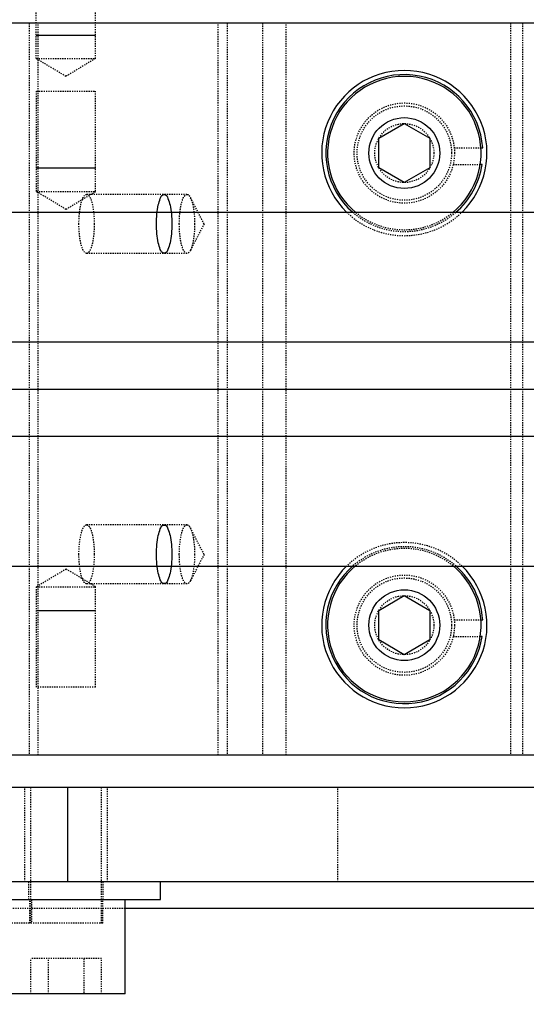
# Model space of a CAD drawing. Header units: millimetres. Extents: x -24622 to 2314, y -1603 to 2287.
# Tile 173 of 236: x 52 to 95, y 1382 to 1466. Entities that reach past the tile are written whole.
import ezdxf
from ezdxf.lldxf.tags import DXFTag

# ---------------------------------------------------------------- set-up
doc = ezdxf.new("R2010")
doc.units = ezdxf.units.MM
doc.linetypes.add('HIDDEN', pattern=[0.2, 0.1, -0.1])
doc.layers.add('DEFAULT_2', color=8, linetype='HIDDEN')
tags = doc.linetypes.add('CENTER', pattern=[2, 1.25, -0.25, 0.25, -0.25]).pattern_tags.tags
tags[10:11] = [DXFTag(74, 4), DXFTag(75, 0), DXFTag(340, '0'), DXFTag(46, 1.0), DXFTag(50, 0.0), DXFTag(44, 0.0), DXFTag(45, 0.0)]
tags[8:9] = [DXFTag(74, 4), DXFTag(75, 0), DXFTag(340, '0'), DXFTag(46, 1.0), DXFTag(50, 0.0), DXFTag(44, 0.0), DXFTag(45, 0.0)]
tags[6:7] = [DXFTag(74, 4), DXFTag(75, 0), DXFTag(340, '0'), DXFTag(46, 1.0), DXFTag(50, 0.0), DXFTag(44, 0.0), DXFTag(45, 0.0)]
tags[4:5] = [DXFTag(74, 4), DXFTag(75, 0), DXFTag(340, '0'), DXFTag(46, 1.0), DXFTag(50, 0.0), DXFTag(44, 0.0), DXFTag(45, 0.0)]
doc.dimstyles.new('副本 22', dxfattribs={"dimtxt": 24, "dimasz": 12, "dimexe": 2.1, "dimexo": 2.7, "dimgap": 2, "dimtad": 0, "dimtxsty": 'Standard', "dimblk": 'OPEN30', "dimcen": 0, "dimclrd": 5, "dimclre": 3, "dimclrt": 256, "dimadec": 0, "dimazin": 2, "dimtm": 1e-09, "dimtfac": 0.6, "dimtofl": 0, "dimtmove": 0, "dimatfit": 3, "dimldrblk": 'OPEN30', "dimfxl": 0, "dimtolj": 1, "dimarcsym": 0})

# ---------------------------------------------------------------- blocks, each defined once
blk = doc.blocks.new('_Open30')
at = {"color": 0, "linetype": 'ByBlock', "lineweight": -2}
for p, q in [((-1, 0.2679), (0, 0)), ((0, 0), (-1, -0.2679)), ((0, 0), (-1, 0))]:
    blk.add_line(p, q, dxfattribs=at)
blk = doc.blocks.new('*D130')
at = {"color": 3, "linetype": 'ByBlock', "lineweight": -2}
for p, q in [((-68.976, 1416.715), (-68.976, 1249.472)), ((281.024, 1416.715), (281.024, 1249.472))]:
    blk.add_line(p, q, dxfattribs=at)
at = {"color": 5, "linetype": 'ByBlock', "lineweight": -2}
for p, q in [((-56.976, 1251.572), (74.024, 1251.572)), ((269.024, 1251.572), (138.024, 1251.572))]:
    blk.add_line(p, q, dxfattribs=at)
at = {"layer": 'Defpoints', "color": 0, "linetype": 'ByBlock'}
for p in [(-68.976, 1419.415), (281.024, 1419.415), (281.024, 1251.572)]:
    blk.add_point(p, dxfattribs=at)
at = {"color": 5, "linetype": 'ByBlock', "lineweight": -2, "xscale": 12, "yscale": 12, "zscale": 12, "rotation": 180}
blk.add_blockref('_Open30', (-68.976, 1251.572), dxfattribs=at)
at = {"color": 5, "linetype": 'ByBlock', "lineweight": -2, "xscale": 12, "yscale": 12, "zscale": 12}
blk.add_blockref('_Open30', (281.024, 1251.572), dxfattribs=at)
at = {"linetype": 'ByBlock', "insert": (106.024, 1251.572), "char_height": 24, "attachment_point": 5}
blk.add_mtext('\\A1;350', dxfattribs=at)

msp = doc.modelspace()

# ---------------------------------------------------------------- linework, layer by layer
at = {"color": 7, "linetype": 'Continuous'}
for p, q in [((213.29, 1465.415), (19.29, 1465.415)), ((53.124, 1464.415), (58.124, 1464.415)), ((82.125, 1455.665), (84.29, 1456.915)), ((84.29, 1456.915), (86.455, 1455.665)), ((82.125, 1453.165), (82.125, 1455.665)), ((86.455, 1455.665), (86.455, 1453.165)), ((90.775, 1454.865), (90.925, 1454.865)), ((90.869, 1453.445), (90.718, 1453.445)), ((53.148, 1453.165), (58.148, 1453.165)), ((84.29, 1451.915), (82.125, 1453.165)), ((86.455, 1453.165), (84.29, 1451.915)), ((-68.976, 1449.415), (281.024, 1449.415)), ((-68.976, 1438.415), (281.024, 1438.415)), ((-68.976, 1430.415), (281.024, 1430.415)), ((-68.976, 1419.415), (281.024, 1419.415)), ((82.125, 1415.665), (84.29, 1416.915)), ((84.29, 1416.915), (86.455, 1415.665)), ((53.148, 1415.665), (58.148, 1415.665)), ((82.125, 1413.165), (82.125, 1415.665)), ((86.455, 1415.665), (86.455, 1413.165)), ((90.775, 1414.865), (90.925, 1414.865)), ((90.869, 1413.445), (90.718, 1413.445)), ((84.29, 1411.915), (82.125, 1413.165)), ((86.455, 1413.165), (84.29, 1411.915)), ((19.29, 1403.415), (213.29, 1403.415)), ((210.901, 1400.665), (34.801, 1400.665)), ((55.786, 1392.665), (55.786, 1400.665)), ((210.901, 1392.665), (33.648, 1392.665)), ((63.648, 1391.165), (63.648, 1392.665)), ((47.648, 1391.165), (63.648, 1391.165)), ((60.648, 1383.165), (60.648, 1391.165)), ((106.669, 1390.415), (60.648, 1390.415)), ((60.648, 1383.165), (50.648, 1383.165))]:
    msp.add_line(p, q, dxfattribs=at)
at = {"color": 1, "linetype": 'CENTER', "ltscale": 71.12}
msp.add_line((-68.976, 1434.415), (281.024, 1434.415), dxfattribs=at)
at = {"color": 7, "linetype": 'Continuous'}
for centre in [(84.29, 1454.415), (84.29, 1414.415)]:
    msp.add_circle(centre, 3, dxfattribs=at)
for centre, radius, start, end in [((84.29, 1454.415), 7, 314.31747, 225.68538), ((84.29, 1454.415), 6.65, 3.88012, 228.98132), ((84.29, 1454.415), 6.5, 309.14394, 230.85591), ((84.29, 1454.415), 6.65, 310.76596, 351.61265), ((84.29, 1414.415), 7, 134.31747, 45.68538), ((84.29, 1414.415), 6.65, 130.69876, 351.61265), ((84.29, 1414.415), 6.5, 129.14394, 50.85591), ((84.29, 1414.415), 6.65, 3.88012, 48.81213)]:
    msp.add_arc(centre, radius, start, end, dxfattribs=at)
for points, start_tangent, end_tangent in [([(63.304, 1448.415), (63.342, 1449.258), (63.454, 1450.016), (63.627, 1450.578), (63.839, 1450.877), (64.064, 1450.877), (64.276, 1450.577), (64.449, 1450.014), (64.561, 1449.256), (64.598, 1448.415)], (0.000803, 1), (0.000679, -1)), ([(64.598, 1448.415), (64.56, 1447.573), (64.448, 1446.815), (64.276, 1446.253), (64.064, 1445.954), (63.838, 1445.954), (63.626, 1446.254), (63.454, 1446.816), (63.342, 1447.575), (63.304, 1448.415)], (-0.000803, -1), (-0.000679, 1)), ([(63.304, 1420.415), (63.342, 1421.258), (63.454, 1422.016), (63.627, 1422.578), (63.839, 1422.877), (64.064, 1422.877), (64.276, 1422.577), (64.449, 1422.014), (64.561, 1421.256), (64.598, 1420.415)], (0.000803, 1), (0.000679, -1)), ([(64.598, 1420.415), (64.56, 1419.573), (64.448, 1418.815), (64.276, 1418.253), (64.064, 1417.954), (63.838, 1417.954), (63.626, 1418.254), (63.454, 1418.816), (63.342, 1419.575), (63.304, 1420.415)], (-0.000803, -1), (-0.000679, 1))]:
    msp.add_spline(points, degree=3, dxfattribs=dict(at, start_tangent=start_tangent, end_tangent=end_tangent))
at = {"layer": 'DEFAULT_2', "color": 8, "linetype": 'HIDDEN'}
for p, q in [((53.124, 1462.415), (53.124, 1470.415)), ((58.124, 1462.415), (58.124, 1470.415)), ((52.514, 1465.415), (52.514, 1403.415)), ((53.29, 1403.415), (53.29, 1465.415)), ((68.514, 1403.415), (68.514, 1465.415)), ((69.29, 1465.415), (69.29, 1403.415)), ((72.29, 1465.415), (72.29, 1403.415)), ((74.29, 1403.415), (74.29, 1465.415)), ((93.29, 1465.415), (93.29, 1403.415)), ((94.29, 1465.415), (94.29, 1403.415)), ((53.124, 1462.415), (58.124, 1462.415)), ((55.624, 1460.913), (53.124, 1462.415)), ((58.124, 1462.415), (55.624, 1460.913)), ((53.148, 1459.665), (58.148, 1459.665)), ((53.148, 1451.165), (53.148, 1459.665)), ((58.148, 1451.165), (58.148, 1459.665)), ((88.517, 1454.865), (90.775, 1454.865)), ((88.428, 1453.445), (90.718, 1453.445)), ((53.148, 1451.165), (58.148, 1451.165)), ((53.148, 1451.165), (55.648, 1449.663)), ((55.648, 1449.663), (58.148, 1451.165)), ((65.883, 1450.915), (57.383, 1450.915)), ((67.334, 1448.415), (66.172, 1450.653)), ((67.334, 1448.415), (66.172, 1446.178)), ((65.883, 1445.915), (57.383, 1445.915)), ((65.883, 1422.915), (57.383, 1422.915)), ((67.334, 1420.415), (66.172, 1422.653)), ((67.334, 1420.415), (66.172, 1418.178)), ((55.648, 1419.168), (53.148, 1417.665)), ((58.148, 1417.665), (55.648, 1419.168)), ((53.148, 1417.665), (58.148, 1417.665)), ((53.148, 1409.165), (53.148, 1417.665)), ((65.883, 1417.915), (57.383, 1417.915)), ((58.148, 1409.165), (58.148, 1417.665)), ((88.517, 1414.865), (90.775, 1414.865)), ((88.428, 1413.445), (90.718, 1413.445)), ((58.148, 1409.165), (53.148, 1409.165)), ((52.148, 1392.665), (52.148, 1400.665)), ((52.648, 1389.165), (52.648, 1400.665)), ((58.648, 1389.165), (58.648, 1400.665)), ((59.148, 1392.665), (59.148, 1400.665)), ((78.648, 1392.665), (78.648, 1400.665)), ((52.498, 1391.165), (52.498, 1392.665)), ((58.798, 1391.165), (58.798, 1392.665)), ((52.581, 1389.165), (52.581, 1391.165)), ((52.704, 1391.165), (52.704, 1389.165)), ((58.748, 1389.165), (58.748, 1391.165)), ((60.648, 1390.415), (50.669, 1390.415)), ((58.748, 1389.165), (50.743, 1389.165)), ((58.648, 1386.165), (52.648, 1386.165)), ((52.648, 1383.165), (52.648, 1386.165)), ((54.148, 1383.165), (54.148, 1386.165)), ((57.148, 1386.165), (57.148, 1383.165)), ((58.648, 1383.165), (58.648, 1386.165))]:
    msp.add_line(p, q, dxfattribs=at)
for centre, radius in [((84.29, 1454.415), 4.25), ((84.29, 1454.415), 4), ((84.29, 1454.415), 2.5), ((84.29, 1414.415), 4.25), ((84.29, 1414.415), 4), ((84.29, 1414.415), 2.5)]:
    msp.add_circle(centre, radius, dxfattribs=at)
for centre, radius, start, end in [((84.29, 1454.415), 7, 225.68538, 314.31747), ((84.29, 1454.415), 6.65, 228.98132, 310.76596), ((84.29, 1454.415), 6.5, 230.85591, 309.14394), ((84.29, 1414.415), 7, 45.68538, 134.31747), ((84.29, 1414.415), 6.65, 48.81213, 130.69876), ((84.29, 1414.415), 6.5, 50.85591, 129.14394)]:
    msp.add_arc(centre, radius, start, end, dxfattribs=at)
for points, start_tangent, end_tangent in [([(56.736, 1448.415), (56.785, 1449.372), (56.845, 1449.804), (56.925, 1450.183), (57.023, 1450.494), (57.135, 1450.725), (57.383, 1450.915)], (0, 1), (1, 0)), ([(57.383, 1450.915), (57.63, 1450.725), (57.742, 1450.494), (57.84, 1450.183), (57.921, 1449.804), (57.981, 1449.372), (58.03, 1448.415)], (1, 0), (0, -1)), ([(65.236, 1448.415), (65.285, 1449.371), (65.345, 1449.802), (65.425, 1450.181), (65.523, 1450.492), (65.634, 1450.723), (65.881, 1450.915)], (0, 1), (0.999958, 0.009178)), ([(65.881, 1450.915), (65.956, 1450.899), (66.066, 1450.813), (66.171, 1450.654)], (0.999958, 0.009178), (0.461894, -0.886935)), ([(66.171, 1450.654), (66.319, 1450.264), (66.433, 1449.733), (66.53, 1448.415)], (0.461894, -0.886935), (0, -1)), ([(57.383, 1445.916), (57.135, 1446.106), (57.023, 1446.337), (56.925, 1446.648), (56.845, 1447.026), (56.785, 1447.459), (56.736, 1448.415)], (-1, 0), (0, 1)), ([(58.03, 1448.415), (57.981, 1447.459), (57.921, 1447.026), (57.84, 1446.648), (57.742, 1446.337), (57.63, 1446.106), (57.383, 1445.916)], (0, -1), (-1, 0)), ([(65.885, 1445.916), (65.637, 1446.104), (65.525, 1446.334), (65.426, 1446.645), (65.345, 1447.024), (65.285, 1447.457), (65.236, 1448.415)], (-0.999958, -0.009178), (0, 1)), ([(66.53, 1448.415), (66.433, 1447.1), (66.319, 1446.568), (66.172, 1446.178)], (0, -1), (-0.460782, -0.887514)), ([(66.172, 1446.178), (66.103, 1446.065), (65.885, 1445.916)], (-0.460782, -0.887514), (-0.999958, -0.009178)), ([(56.736, 1420.415), (56.785, 1421.372), (56.845, 1421.804), (56.925, 1422.183), (57.023, 1422.494), (57.135, 1422.725), (57.383, 1422.915)], (0, 1), (1, 0)), ([(57.383, 1422.915), (57.63, 1422.725), (57.742, 1422.494), (57.84, 1422.183), (57.921, 1421.804), (57.981, 1421.372), (58.03, 1420.415)], (1, 0), (0, -1)), ([(65.236, 1420.415), (65.285, 1421.371), (65.345, 1421.802), (65.425, 1422.181), (65.523, 1422.492), (65.634, 1422.723), (65.881, 1422.915)], (0, 1), (0.999958, 0.009178)), ([(65.881, 1422.915), (65.956, 1422.899), (66.066, 1422.813), (66.171, 1422.654)], (0.999958, 0.009178), (0.461894, -0.886935)), ([(66.171, 1422.654), (66.319, 1422.264), (66.433, 1421.733), (66.53, 1420.415)], (0.461894, -0.886935), (0, -1)), ([(57.383, 1417.916), (57.135, 1418.106), (57.023, 1418.337), (56.925, 1418.648), (56.845, 1419.026), (56.785, 1419.459), (56.736, 1420.415)], (-1, 0), (0, 1)), ([(58.03, 1420.415), (57.981, 1419.459), (57.921, 1419.026), (57.84, 1418.648), (57.742, 1418.337), (57.63, 1418.106), (57.383, 1417.916)], (0, -1), (-1, 0)), ([(65.885, 1417.916), (65.637, 1418.104), (65.525, 1418.334), (65.426, 1418.645), (65.345, 1419.024), (65.285, 1419.457), (65.236, 1420.415)], (-0.999958, -0.009178), (0, 1)), ([(66.53, 1420.415), (66.433, 1419.1), (66.319, 1418.568), (66.172, 1418.178)], (0, -1), (-0.460782, -0.887514)), ([(66.172, 1418.178), (66.103, 1418.065), (65.885, 1417.916)], (-0.460782, -0.887514), (-0.999958, -0.009178))]:
    msp.add_spline(points, degree=3, dxfattribs=dict(at, start_tangent=start_tangent, end_tangent=end_tangent))

# ---------------------------------------------------------------- dimensions: what is measured, and where the dimension line sits
at = {"color": 5, "linetype": 'ByBlock'}
dim = msp.add_linear_dim(base=(281.024, 1251.572), p1=(-68.976, 1419.415), p2=(281.024, 1419.415), angle=180, dimstyle='副本 22', dxfattribs=at)
dim.commit()
dim.dimension.update_dxf_attribs({"geometry": '*D130', "text_midpoint": (106.024, 1251.572)})

doc.saveas('drawing.dxf')
